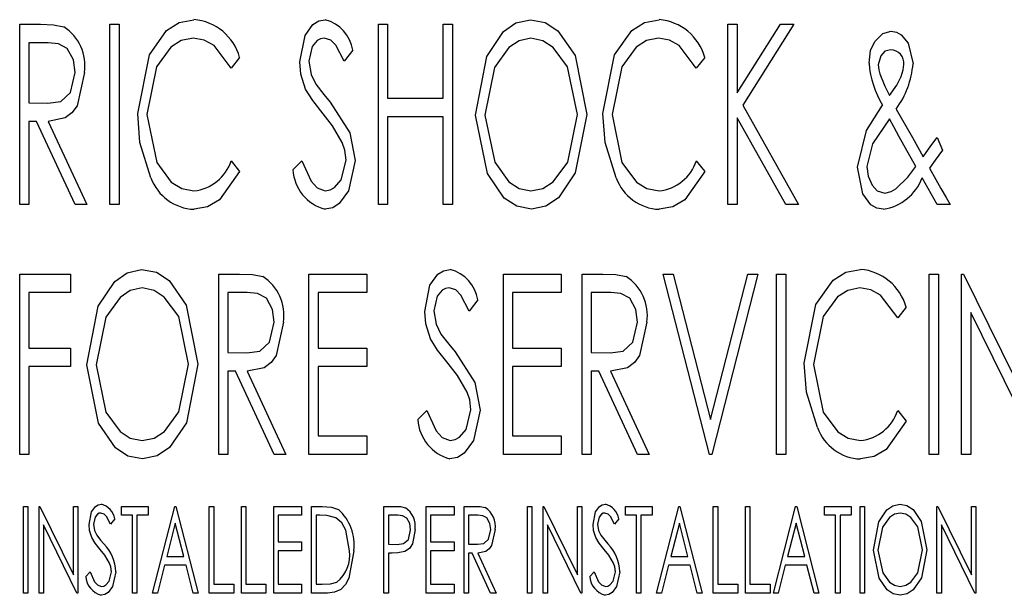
# Model space of a CAD drawing. Extents: x 10 to 130, y 5 to 85.
# Tile 46 of 51: x 71.703 to 72.413, y 43.713 to 44.128. Entities that reach past the tile are written whole.
import ezdxf

# ---------------------------------------------------------------- set-up
doc = ezdxf.new("R2010")
doc.units = 0
doc.layers.add('BODY', color=3, linetype='CONTINUOUS')

msp = doc.modelspace()

# ---------------------------------------------------------------- linework, layer by layer
at = {"layer": 'BODY', "linetype": 'CONTINUOUS'}
for p, q in [((71.70347, 44.12465), (71.71834, 44.12465)), ((71.70347, 43.99465), (71.70347, 44.12465)), ((71.76847, 44.12465), (71.77514, 44.12465)), ((71.76847, 43.99465), (71.76847, 44.12465)), ((71.77514, 44.12465), (71.77514, 43.99465)), ((71.9618, 44.12465), (71.96847, 44.12465)), ((71.9618, 43.99465), (71.9618, 44.12465)), ((71.96847, 44.12465), (71.96847, 44.07132)), ((72.00847, 44.12465), (72.01514, 44.12465)), ((72.00847, 44.07132), (72.00847, 44.12465)), ((72.01514, 44.12465), (72.01514, 43.99465)), ((72.21347, 44.12465), (72.22014, 44.12465)), ((72.21347, 43.99465), (72.21347, 44.12465)), ((72.22014, 44.07522), (72.25126, 44.12465)), ((72.22014, 44.12465), (72.22014, 44.07522)), ((72.26097, 44.12465), (72.22425, 44.06632)), ((72.25126, 44.12465), (72.26097, 44.12465)), ((71.71014, 44.11132), (71.71014, 44.06798)), ((71.72407, 44.11132), (71.71014, 44.11132)), ((71.94347, 44.10598), (71.93722, 44.09798)), ((71.86181, 44.1008), (71.85576, 44.09298)), ((72.19681, 44.1008), (72.19076, 44.09298)), ((71.96847, 44.07132), (72.00847, 44.07132)), ((71.71014, 44.06798), (71.72373, 44.0678)), ((72.22425, 44.06632), (72.2643, 43.99465)), ((72.33472, 44.06356), (72.34634, 44.04298)), ((71.96847, 44.05798), (71.96847, 43.99465)), ((72.00847, 44.05798), (71.96847, 44.05798)), ((72.00847, 43.99465), (72.00847, 44.05798)), ((72.22014, 44.05731), (72.22014, 43.99465)), ((72.25516, 43.99465), (72.22014, 44.05731)), ((71.71014, 44.05465), (71.71014, 43.99465)), ((71.71558, 44.05465), (71.71014, 44.05465)), ((71.74334, 43.99465), (71.71558, 44.05465)), ((71.72404, 44.05465), (71.75181, 43.99465)), ((72.34886, 44.02207), (72.33686, 44.04348)), ((72.34634, 44.04298), (72.35407, 44.02921)), ((72.3641, 44.04298), (72.36803, 44.03387)), ((71.85576, 44.02632), (71.86181, 44.01858)), ((71.90014, 44.01973), (71.90665, 44.02632)), ((72.19076, 44.02632), (72.19681, 44.01858)), ((72.36428, 43.99465), (72.35347, 44.01389)), ((71.71014, 43.99465), (71.70347, 43.99465)), ((71.75181, 43.99465), (71.74334, 43.99465)), ((71.77514, 43.99465), (71.76847, 43.99465)), ((71.96847, 43.99465), (71.9618, 43.99465)), ((72.01514, 43.99465), (72.00847, 43.99465)), ((72.22014, 43.99465), (72.21347, 43.99465)), ((72.2643, 43.99465), (72.25516, 43.99465)), ((72.37347, 43.99465), (72.36428, 43.99465)), ((71.70347, 43.94465), (71.74014, 43.94465)), ((71.70347, 43.81465), (71.70347, 43.94465)), ((71.74014, 43.94465), (71.74014, 43.93132)), ((71.8468, 43.94465), (71.86167, 43.94465)), ((71.8468, 43.81465), (71.8468, 43.94465)), ((71.91181, 43.94465), (71.95347, 43.94465)), ((71.91181, 43.81465), (71.91181, 43.94465)), ((71.95347, 43.94465), (71.95347, 43.93132)), ((72.0518, 43.94465), (72.09347, 43.94465)), ((72.0518, 43.81465), (72.0518, 43.94465)), ((72.09347, 43.94465), (72.09347, 43.93132)), ((72.10847, 43.94465), (72.12334, 43.94465)), ((72.10847, 43.81465), (72.10847, 43.94465)), ((72.1668, 43.94465), (72.17407, 43.94465)), ((72.20014, 43.81465), (72.1668, 43.94465)), ((72.17407, 43.94465), (72.20097, 43.8397)), ((72.20097, 43.8397), (72.22787, 43.94465)), ((72.23514, 43.94465), (72.20181, 43.81465)), ((72.22787, 43.94465), (72.23514, 43.94465)), ((72.24847, 43.94465), (72.25514, 43.94465)), ((72.24847, 43.81465), (72.24847, 43.94465)), ((72.25514, 43.94465), (72.25514, 43.81465)), ((72.35847, 43.94465), (72.36514, 43.94465)), ((72.35847, 43.81465), (72.35847, 43.94465)), ((72.36514, 43.94465), (72.36514, 43.81465)), ((72.38181, 43.94465), (72.38321, 43.94465)), ((72.38181, 43.81465), (72.38181, 43.94465)), ((72.38321, 43.94465), (72.43347, 43.84218)), ((71.71014, 43.93132), (71.71014, 43.89132)), ((71.74014, 43.93132), (71.71014, 43.93132)), ((71.85347, 43.93132), (71.85347, 43.88798)), ((71.8674, 43.93132), (71.85347, 43.93132)), ((71.91847, 43.93132), (71.91847, 43.89132)), ((71.95347, 43.93132), (71.91847, 43.93132)), ((72.05847, 43.93132), (72.05847, 43.89132)), ((72.09347, 43.93132), (72.05847, 43.93132)), ((72.11514, 43.93132), (72.11514, 43.88798)), ((72.12907, 43.93132), (72.11514, 43.93132)), ((72.03347, 43.92598), (72.02722, 43.91798)), ((72.34181, 43.9208), (72.33576, 43.91298)), ((72.38847, 43.91689), (72.38847, 43.81465)), ((72.43863, 43.81465), (72.38847, 43.91689)), ((71.71014, 43.89132), (71.74014, 43.89132)), ((71.74014, 43.89132), (71.74014, 43.87798)), ((71.85347, 43.88798), (71.86707, 43.8878)), ((71.91847, 43.89132), (71.95347, 43.89132)), ((71.95347, 43.89132), (71.95347, 43.87798)), ((72.05847, 43.89132), (72.09347, 43.89132)), ((72.09347, 43.89132), (72.09347, 43.87798)), ((72.11514, 43.88798), (72.12873, 43.8878)), ((71.71014, 43.87798), (71.71014, 43.81465)), ((71.74014, 43.87798), (71.71014, 43.87798)), ((71.91847, 43.87798), (71.91847, 43.82798)), ((71.95347, 43.87798), (71.91847, 43.87798)), ((72.05847, 43.87798), (72.05847, 43.82798)), ((72.09347, 43.87798), (72.05847, 43.87798)), ((71.85347, 43.87465), (71.85347, 43.81465)), ((71.85891, 43.87465), (71.85347, 43.87465)), ((71.88667, 43.81465), (71.85891, 43.87465)), ((71.86738, 43.87465), (71.89514, 43.81465)), ((72.11514, 43.87465), (72.11514, 43.81465)), ((72.12058, 43.87465), (72.11514, 43.87465)), ((72.14834, 43.81465), (72.12058, 43.87465)), ((72.12904, 43.87465), (72.15681, 43.81465)), ((71.99014, 43.83973), (71.99665, 43.84632)), ((72.33576, 43.84632), (72.34181, 43.83858)), ((71.91847, 43.82798), (71.95347, 43.82798)), ((71.95347, 43.82798), (71.95347, 43.81465)), ((72.05847, 43.82798), (72.09347, 43.82798)), ((72.09347, 43.82798), (72.09347, 43.81465)), ((71.71014, 43.81465), (71.70347, 43.81465)), ((71.85347, 43.81465), (71.8468, 43.81465)), ((71.89514, 43.81465), (71.88667, 43.81465)), ((71.95347, 43.81465), (71.91181, 43.81465)), ((72.09347, 43.81465), (72.0518, 43.81465)), ((72.11514, 43.81465), (72.10847, 43.81465)), ((72.15681, 43.81465), (72.14834, 43.81465)), ((72.20181, 43.81465), (72.20014, 43.81465)), ((72.25514, 43.81465), (72.24847, 43.81465)), ((72.36514, 43.81465), (72.35847, 43.81465)), ((72.38847, 43.81465), (72.38181, 43.81465)), ((71.70616, 43.77715), (71.70937, 43.77715)), ((71.70616, 43.71465), (71.70616, 43.77715)), ((71.70937, 43.77715), (71.70937, 43.71465)), ((71.71738, 43.77715), (71.71806, 43.77715)), ((71.71738, 43.71465), (71.71738, 43.77715)), ((71.71806, 43.77715), (71.74222, 43.72788)), ((71.74222, 43.77715), (71.74543, 43.77715)), ((71.74222, 43.72788), (71.74222, 43.77715)), ((71.74543, 43.77715), (71.74543, 43.71465)), ((71.77668, 43.77715), (71.79591, 43.77715)), ((71.77668, 43.77074), (71.77668, 43.77715)), ((71.79591, 43.77715), (71.79591, 43.77074)), ((71.79911, 43.71465), (71.81514, 43.77715)), ((71.81514, 43.77715), (71.81594, 43.77715)), ((71.81594, 43.77715), (71.83197, 43.71465)), ((71.83998, 43.77715), (71.84318, 43.77715)), ((71.83998, 43.71465), (71.83998, 43.77715)), ((71.84318, 43.77715), (71.84318, 43.72106)), ((71.86322, 43.77715), (71.86642, 43.77715)), ((71.86322, 43.71465), (71.86322, 43.77715)), ((71.86642, 43.77715), (71.86642, 43.72106)), ((71.88645, 43.77715), (71.90648, 43.77715)), ((71.88645, 43.71465), (71.88645, 43.77715)), ((71.90648, 43.77715), (71.90648, 43.77074)), ((71.9137, 43.77715), (71.9212, 43.77715)), ((71.9137, 43.71465), (71.9137, 43.77715)), ((71.96578, 43.77715), (71.97293, 43.77715)), ((71.96578, 43.71465), (71.96578, 43.77715)), ((71.99623, 43.77715), (72.01626, 43.77715)), ((71.99623, 43.71465), (71.99623, 43.77715)), ((72.01626, 43.77715), (72.01626, 43.77074)), ((72.02347, 43.77715), (72.03062, 43.77715)), ((72.02347, 43.71465), (72.02347, 43.77715)), ((72.06914, 43.77715), (72.07235, 43.77715)), ((72.06914, 43.71465), (72.06914, 43.77715)), ((72.07235, 43.77715), (72.07235, 43.71465)), ((72.08036, 43.77715), (72.08104, 43.77715)), ((72.08036, 43.71465), (72.08036, 43.77715)), ((72.08104, 43.77715), (72.1052, 43.72788)), ((72.1052, 43.77715), (72.10841, 43.77715)), ((72.1052, 43.72788), (72.1052, 43.77715)), ((72.10841, 43.77715), (72.10841, 43.71465)), ((72.13966, 43.77715), (72.15889, 43.77715)), ((72.13966, 43.77074), (72.13966, 43.77715)), ((72.15889, 43.77715), (72.15889, 43.77074)), ((72.16209, 43.71465), (72.17812, 43.77715)), ((72.17812, 43.77715), (72.17892, 43.77715)), ((72.17892, 43.77715), (72.19495, 43.71465)), ((72.20296, 43.77715), (72.20616, 43.77715)), ((72.20296, 43.71465), (72.20296, 43.77715)), ((72.20616, 43.77715), (72.20616, 43.72106)), ((72.2262, 43.77715), (72.2294, 43.77715)), ((72.2262, 43.71465), (72.2262, 43.77715)), ((72.2294, 43.77715), (72.2294, 43.72106)), ((72.24623, 43.71465), (72.26225, 43.77715)), ((72.26225, 43.77715), (72.26306, 43.77715)), ((72.26306, 43.77715), (72.27908, 43.71465)), ((72.28309, 43.77715), (72.30232, 43.77715)), ((72.28309, 43.77074), (72.28309, 43.77715)), ((72.30232, 43.77715), (72.30232, 43.77074)), ((72.30873, 43.77715), (72.31193, 43.77715)), ((72.30873, 43.71465), (72.30873, 43.77715)), ((72.31193, 43.77715), (72.31193, 43.71465)), ((72.36402, 43.77715), (72.36469, 43.77715)), ((72.36402, 43.71465), (72.36402, 43.77715)), ((72.36469, 43.77715), (72.38886, 43.72788)), ((72.38886, 43.77715), (72.39206, 43.77715)), ((72.38886, 43.72788), (72.38886, 43.77715)), ((72.39206, 43.77715), (72.39206, 43.71465)), ((71.77187, 43.76817), (71.76886, 43.76433)), ((71.78469, 43.77074), (71.77668, 43.77074)), ((71.78469, 43.71465), (71.78469, 43.77074)), ((71.78789, 43.77074), (71.78789, 43.71465)), ((71.79591, 43.77074), (71.78789, 43.77074)), ((71.81554, 43.76511), (71.80938, 43.74109)), ((71.8217, 43.74109), (71.81554, 43.76511)), ((71.88966, 43.77074), (71.88966, 43.75151)), ((71.90648, 43.77074), (71.88966, 43.77074)), ((71.91953, 43.77074), (71.9169, 43.77074)), ((71.9169, 43.77074), (71.9169, 43.72106)), ((71.96898, 43.77074), (71.96898, 43.74991)), ((71.97571, 43.77074), (71.96898, 43.77074)), ((71.99943, 43.77074), (71.99943, 43.75151)), ((72.01626, 43.77074), (71.99943, 43.77074)), ((72.02668, 43.77074), (72.02668, 43.74991)), ((72.03338, 43.77074), (72.02668, 43.77074)), ((72.13485, 43.76817), (72.13185, 43.76433)), ((72.14767, 43.77074), (72.13966, 43.77074)), ((72.14767, 43.71465), (72.14767, 43.77074)), ((72.15088, 43.77074), (72.15088, 43.71465)), ((72.15889, 43.77074), (72.15088, 43.77074)), ((72.17852, 43.76511), (72.17236, 43.74109)), ((72.18468, 43.74109), (72.17852, 43.76511)), ((72.26265, 43.76511), (72.25649, 43.74109)), ((72.26881, 43.74109), (72.26265, 43.76511)), ((72.2911, 43.77074), (72.28309, 43.77074)), ((72.2911, 43.71465), (72.2911, 43.77074)), ((72.2943, 43.77074), (72.2943, 43.71465)), ((72.30232, 43.77074), (72.2943, 43.77074)), ((71.72059, 43.7638), (71.72059, 43.71465)), ((71.7447, 43.71465), (71.72059, 43.7638)), ((72.08357, 43.7638), (72.08357, 43.71465)), ((72.10768, 43.71465), (72.08357, 43.7638)), ((72.36722, 43.7638), (72.36722, 43.71465)), ((72.39134, 43.71465), (72.36722, 43.7638)), ((71.88966, 43.75151), (71.90648, 43.75151)), ((71.90648, 43.75151), (71.90648, 43.7451)), ((71.99943, 43.75151), (72.01626, 43.75151)), ((72.01626, 43.75151), (72.01626, 43.7451)), ((71.88966, 43.7451), (71.88966, 43.72106)), ((71.90648, 43.7451), (71.88966, 43.7451)), ((71.96898, 43.74991), (71.97542, 43.74977)), ((71.96898, 43.7435), (71.96898, 43.71465)), ((71.9716, 43.7435), (71.96898, 43.7435)), ((71.99943, 43.7451), (71.99943, 43.72106)), ((72.01626, 43.7451), (71.99943, 43.7451)), ((72.02668, 43.74991), (72.03321, 43.74982)), ((72.02668, 43.7435), (72.02668, 43.71465)), ((72.02929, 43.7435), (72.02668, 43.7435)), ((72.04264, 43.71465), (72.02929, 43.7435)), ((72.03336, 43.7435), (72.04671, 43.71465)), ((71.80938, 43.74109), (71.8217, 43.74109)), ((72.17236, 43.74109), (72.18468, 43.74109)), ((72.25649, 43.74109), (72.26881, 43.74109)), ((71.75104, 43.72671), (71.75417, 43.72988)), ((71.80774, 43.73468), (71.80261, 43.71465)), ((71.82334, 43.73468), (71.80774, 43.73468)), ((71.82847, 43.71465), (71.82334, 43.73468)), ((72.11402, 43.72671), (72.11715, 43.72988)), ((72.17072, 43.73468), (72.16559, 43.71465)), ((72.18632, 43.73468), (72.17072, 43.73468)), ((72.19145, 43.71465), (72.18632, 43.73468)), ((72.25485, 43.73468), (72.24972, 43.71465)), ((72.27045, 43.73468), (72.25485, 43.73468)), ((72.27559, 43.71465), (72.27045, 43.73468)), ((71.84318, 43.72106), (71.85761, 43.72106)), ((71.85761, 43.72106), (71.85761, 43.71465)), ((71.86642, 43.72106), (71.88084, 43.72106)), ((71.88084, 43.72106), (71.88084, 43.71465)), ((71.88966, 43.72106), (71.90648, 43.72106)), ((71.90648, 43.72106), (71.90648, 43.71465)), ((71.9169, 43.72106), (71.92121, 43.72106)), ((71.99943, 43.72106), (72.01626, 43.72106)), ((72.01626, 43.72106), (72.01626, 43.71465)), ((72.20616, 43.72106), (72.22059, 43.72106)), ((72.22059, 43.72106), (72.22059, 43.71465)), ((72.2294, 43.72106), (72.24382, 43.72106)), ((72.24382, 43.72106), (72.24382, 43.71465)), ((71.70937, 43.71465), (71.70616, 43.71465)), ((71.72059, 43.71465), (71.71738, 43.71465)), ((71.74543, 43.71465), (71.7447, 43.71465)), ((71.78789, 43.71465), (71.78469, 43.71465)), ((71.80261, 43.71465), (71.79911, 43.71465)), ((71.83197, 43.71465), (71.82847, 43.71465)), ((71.85761, 43.71465), (71.83998, 43.71465)), ((71.88084, 43.71465), (71.86322, 43.71465)), ((71.90648, 43.71465), (71.88645, 43.71465)), ((71.9252, 43.71465), (71.9137, 43.71465)), ((71.96898, 43.71465), (71.96578, 43.71465)), ((72.01626, 43.71465), (71.99623, 43.71465)), ((72.02668, 43.71465), (72.02347, 43.71465)), ((72.04671, 43.71465), (72.04264, 43.71465)), ((72.07235, 43.71465), (72.06914, 43.71465)), ((72.08357, 43.71465), (72.08036, 43.71465)), ((72.10841, 43.71465), (72.10768, 43.71465)), ((72.15088, 43.71465), (72.14767, 43.71465)), ((72.16559, 43.71465), (72.16209, 43.71465)), ((72.19495, 43.71465), (72.19145, 43.71465)), ((72.22059, 43.71465), (72.20296, 43.71465)), ((72.24382, 43.71465), (72.2262, 43.71465)), ((72.24972, 43.71465), (72.24623, 43.71465)), ((72.27908, 43.71465), (72.27559, 43.71465)), ((72.2943, 43.71465), (72.2911, 43.71465)), ((72.31193, 43.71465), (72.30873, 43.71465)), ((72.36722, 43.71465), (72.36402, 43.71465)), ((72.39206, 43.71465), (72.39134, 43.71465))]:
    msp.add_line(p, q, dxfattribs=at)
at = {"layer": 'BODY', "linetype": 'CONTINUOUS', "flags": 128}
for points in [[(71.78847, 44.06041), (71.79687, 44.10256), (71.80929, 44.12016), (71.81838, 44.12596), (71.82897, 44.12798)], [(71.90514, 44.09765), (71.90895, 44.11662), (71.91469, 44.12443), (71.91879, 44.12704), (71.92355, 44.12798)], [(72.03181, 44.05908), (72.03998, 44.10142), (72.05199, 44.11935), (72.06081, 44.1256), (72.07131, 44.12798)], [(72.07131, 44.12798), (72.08195, 44.12589), (72.09103, 44.11996), (72.10341, 44.10215), (72.11181, 44.0597)], [(72.12347, 44.06041), (72.13187, 44.10256), (72.14429, 44.12016), (72.15338, 44.12596), (72.16397, 44.12798)], [(71.71834, 44.12465), (71.72785, 44.12429), (71.73516, 44.12288)], [(72.31925, 44.11236), (72.32497, 44.11806), (72.3311, 44.11965)], [(72.3311, 44.11965), (72.33494, 44.11901), (72.33835, 44.11712), (72.34333, 44.11117), (72.34681, 44.09608)], [(71.82845, 44.11465), (71.81984, 44.11288), (71.81243, 44.10812), (71.80205, 44.09394), (71.79514, 44.05952)], [(71.85576, 44.09298), (71.84348, 44.10936), (71.83641, 44.11329), (71.82845, 44.11465)], [(71.92272, 44.11465), (71.92002, 44.11425), (71.91761, 44.11295), (71.91418, 44.10875), (71.91181, 44.09819)], [(71.93722, 44.09798), (71.93114, 44.10951), (71.92755, 44.11313), (71.92272, 44.11465)], [(72.07165, 44.11465), (72.06306, 44.11277), (72.05575, 44.10784), (72.04546, 44.09357), (72.03847, 44.05913)], [(72.10514, 44.05973), (72.09804, 44.09398), (72.08757, 44.10802), (72.08022, 44.11284), (72.07165, 44.11465)], [(72.16345, 44.11465), (72.15484, 44.11288), (72.14743, 44.10812), (72.13705, 44.09394), (72.13014, 44.05952)], [(72.19076, 44.09298), (72.17849, 44.10936), (72.17141, 44.11329), (72.16345, 44.11465)], [(72.31514, 44.09653), (72.3163, 44.10572), (72.31925, 44.11236)], [(71.74347, 44.08991), (71.74217, 44.09914), (71.73778, 44.1073), (71.73138, 44.11067), (71.72407, 44.11132)], [(72.33084, 44.10632), (72.32662, 44.10519), (72.32358, 44.10204), (72.32181, 44.09543)], [(71.90941, 44.07785), (71.90594, 44.08871), (71.90514, 44.09765)], [(71.91181, 44.09819), (71.91337, 44.0884), (71.91683, 44.08139)], [(72.32181, 44.09543), (72.32212, 44.09181), (72.32285, 44.08905)], [(72.33821, 44.0871), (72.3397, 44.09182), (72.34014, 44.09569)], [(71.72373, 44.0678), (71.73317, 44.06911), (71.74011, 44.07541), (71.74347, 44.08991)], [(71.75014, 44.08988), (71.74484, 44.06581), (71.74114, 44.06082), (71.73615, 44.05712), (71.72404, 44.05465)], [(72.32285, 44.08905), (72.32655, 44.08005), (72.32998, 44.07322)], [(72.32998, 44.07322), (72.33507, 44.08072), (72.33821, 44.0871)], [(71.92194, 44.06017), (71.91446, 44.06976), (71.90941, 44.07785)], [(71.91683, 44.08139), (71.92249, 44.07407), (71.92712, 44.06845)], [(71.92712, 44.06845), (71.94113, 44.04651), (71.94514, 44.0265)], [(72.3068, 44.02171), (72.31332, 44.04808), (72.32483, 44.06626)], [(71.798, 44.01405), (71.79007, 44.03948), (71.78847, 44.06041)], [(71.79514, 44.05952), (71.80218, 44.025), (71.81264, 44.01078), (71.82021, 44.00622), (71.82891, 44.00465)], [(71.93574, 44.03944), (71.92865, 44.05147), (71.92194, 44.06017)], [(72.07194, 43.99132), (72.06142, 43.99346), (72.05248, 43.99942), (72.04027, 44.01709), (72.03181, 44.05908)], [(72.03847, 44.05913), (72.04558, 44.02516), (72.05579, 44.01106), (72.06311, 44.00633), (72.07165, 44.00465)], [(72.07165, 44.00465), (72.08027, 44.00639), (72.08772, 44.01111), (72.09814, 44.02528), (72.10514, 44.05973)], [(72.11181, 44.0597), (72.10348, 44.01748), (72.09139, 43.99962), (72.08248, 43.99352), (72.07194, 43.99132)], [(72.133, 44.01405), (72.12507, 44.03948), (72.12347, 44.06041)], [(72.13014, 44.05952), (72.13718, 44.025), (72.14764, 44.01078), (72.15521, 44.00622), (72.16391, 44.00465)], [(72.32988, 44.0565), (72.31769, 44.0386), (72.31347, 44.02223)], [(72.33686, 44.04348), (72.33289, 44.05074), (72.32988, 44.0565)], [(72.35407, 44.02921), (72.35967, 44.03693), (72.3641, 44.04298)], [(71.93847, 44.02668), (71.9376, 44.03397), (71.93574, 44.03944)], [(72.36803, 44.03387), (72.36278, 44.02669), (72.35868, 44.02103)], [(71.90665, 44.02632), (71.91339, 44.01162), (71.91761, 44.00687), (71.92347, 44.00465)], [(71.94514, 44.0265), (71.9403, 44.00454), (71.93365, 43.99542), (71.92888, 43.9924), (71.92334, 43.99132)], [(71.92347, 44.00465), (71.92708, 44.00527), (71.9303, 44.00702), (71.93509, 44.01253), (71.93847, 44.02668)], [(72.32553, 43.99132), (72.32068, 43.99213), (72.31641, 43.99457), (72.31062, 44.00248), (72.3068, 44.02171)], [(72.31347, 44.02223), (72.31439, 44.01517), (72.31728, 44.00868), (72.3211, 44.00462), (72.32639, 44.00298)], [(72.33444, 44.006), (72.34299, 44.01457), (72.34886, 44.02207)], [(72.35868, 44.02103), (72.36326, 44.01281), (72.36688, 44.00637)], [(71.86181, 44.01858), (71.84736, 43.99807), (71.83882, 43.99305), (71.82907, 43.99132)], [(72.19681, 44.01858), (72.18236, 43.99807), (72.17382, 43.99305), (72.16407, 43.99132)], [(72.32639, 44.00298), (72.33115, 44.00402), (72.33444, 44.006)], [(72.36688, 44.00637), (72.37057, 43.99981), (72.37347, 43.99465)], [(71.75181, 43.87908), (71.75998, 43.92142), (71.77199, 43.93935), (71.78081, 43.9456), (71.79131, 43.94798)], [(71.79131, 43.94798), (71.80195, 43.94589), (71.81103, 43.93996), (71.82341, 43.92215), (71.83181, 43.8797)], [(71.86167, 43.94465), (71.87118, 43.94429), (71.8785, 43.94288)], [(71.99514, 43.91765), (71.99895, 43.93662), (72.00469, 43.94443), (72.00879, 43.94704), (72.01355, 43.94798)], [(72.12334, 43.94465), (72.13285, 43.94429), (72.14016, 43.94288)], [(72.26847, 43.88041), (72.27687, 43.92256), (72.28929, 43.94016), (72.29838, 43.94596), (72.30897, 43.94798)], [(71.79165, 43.93465), (71.78306, 43.93277), (71.77575, 43.92784), (71.76546, 43.91357), (71.75847, 43.87913)], [(71.82514, 43.87973), (71.81804, 43.91398), (71.80757, 43.92802), (71.80022, 43.93284), (71.79165, 43.93465)], [(72.01272, 43.93465), (72.01002, 43.93425), (72.00761, 43.93295), (72.00418, 43.92875), (72.00181, 43.91819)], [(72.02722, 43.91798), (72.02114, 43.92951), (72.01755, 43.93313), (72.01272, 43.93465)], [(72.30845, 43.93465), (72.29984, 43.93288), (72.29243, 43.92812), (72.28205, 43.91394), (72.27514, 43.87952)], [(72.33576, 43.91298), (72.32348, 43.92936), (72.31641, 43.93329), (72.30845, 43.93465)], [(71.88681, 43.90991), (71.8855, 43.91914), (71.88111, 43.9273), (71.87471, 43.93067), (71.8674, 43.93132)], [(72.14847, 43.90991), (72.14717, 43.91914), (72.14278, 43.9273), (72.13638, 43.93067), (72.12907, 43.93132)], [(71.99941, 43.89785), (71.99594, 43.90871), (71.99514, 43.91765)], [(72.00181, 43.91819), (72.00338, 43.9084), (72.00683, 43.9014)], [(71.86707, 43.8878), (71.87651, 43.88911), (71.88344, 43.89541), (71.88681, 43.90991)], [(71.89347, 43.90988), (71.88817, 43.88581), (71.88447, 43.88082), (71.87948, 43.87712), (71.86738, 43.87465)], [(72.12873, 43.8878), (72.13817, 43.88911), (72.14511, 43.89541), (72.14847, 43.90991)], [(72.15514, 43.90988), (72.14984, 43.88581), (72.14614, 43.88082), (72.14115, 43.87712), (72.12904, 43.87465)], [(72.00683, 43.9014), (72.01249, 43.89407), (72.01712, 43.88845)], [(72.01194, 43.88017), (72.00446, 43.88976), (71.99941, 43.89785)], [(72.01712, 43.88845), (72.03113, 43.86651), (72.03514, 43.8465)], [(71.79194, 43.81132), (71.78142, 43.81346), (71.77248, 43.81942), (71.76027, 43.83708), (71.75181, 43.87908)], [(71.75847, 43.87913), (71.76558, 43.84516), (71.77579, 43.83106), (71.78311, 43.82633), (71.79165, 43.82465)], [(71.79165, 43.82465), (71.80027, 43.82639), (71.80773, 43.83111), (71.81814, 43.84528), (71.82514, 43.87973)], [(71.83181, 43.8797), (71.82348, 43.83748), (71.81139, 43.81962), (71.80248, 43.81352), (71.79194, 43.81132)], [(72.02574, 43.85944), (72.01865, 43.87147), (72.01194, 43.88017)], [(72.278, 43.83405), (72.27007, 43.85948), (72.26847, 43.88041)], [(72.27514, 43.87952), (72.28218, 43.845), (72.29264, 43.83078), (72.30021, 43.82622), (72.30891, 43.82465)], [(72.02847, 43.84668), (72.0276, 43.85398), (72.02574, 43.85944)], [(71.99665, 43.84632), (72.00339, 43.83161), (72.00761, 43.82687), (72.01347, 43.82465)], [(72.03514, 43.8465), (72.03031, 43.82454), (72.02365, 43.81542), (72.01888, 43.8124), (72.01334, 43.81132)], [(72.01347, 43.82465), (72.01708, 43.82527), (72.0203, 43.82702), (72.02509, 43.83253), (72.02847, 43.84668)], [(72.34181, 43.83858), (72.32736, 43.81807), (72.31882, 43.81305), (72.30907, 43.81132)], [(71.75344, 43.76417), (71.75527, 43.77329), (71.75803, 43.77704), (71.76, 43.7783), (71.76229, 43.77875)], [(72.11642, 43.76417), (72.11825, 43.77329), (72.12101, 43.77704), (72.12298, 43.7783), (72.12527, 43.77875)], [(72.31834, 43.74562), (72.32228, 43.76598), (72.32805, 43.7746), (72.33229, 43.77761), (72.33734, 43.77875)], [(72.33734, 43.77875), (72.34245, 43.77775), (72.34682, 43.77489), (72.35277, 43.76633), (72.35681, 43.74592)], [(71.76189, 43.77234), (71.76059, 43.77215), (71.75944, 43.77153), (71.75779, 43.7695), (71.75664, 43.76443)], [(71.76886, 43.76433), (71.76594, 43.76987), (71.76421, 43.77161), (71.76189, 43.77234)], [(71.9212, 43.77715), (71.92795, 43.77663), (71.93296, 43.7749)], [(71.97293, 43.77715), (71.97763, 43.77696), (71.98123, 43.77621)], [(72.03062, 43.77715), (72.03519, 43.77698), (72.03871, 43.7763)], [(72.12487, 43.77234), (72.12358, 43.77215), (72.12242, 43.77153), (72.12077, 43.7695), (72.11963, 43.76443)], [(72.13185, 43.76433), (72.12892, 43.76987), (72.12719, 43.77161), (72.12487, 43.77234)], [(72.3375, 43.77234), (72.33337, 43.77144), (72.32985, 43.76907), (72.32491, 43.76221), (72.32155, 43.74565)], [(72.3536, 43.74594), (72.35019, 43.7624), (72.34515, 43.76916), (72.34162, 43.77147), (72.3375, 43.77234)], [(71.75664, 43.76443), (71.7574, 43.75972), (71.75906, 43.75635)], [(71.93106, 43.76899), (71.92469, 43.77051), (71.91953, 43.77074)], [(71.94094, 43.74512), (71.93846, 43.75999), (71.93558, 43.76519), (71.93106, 43.76899)], [(71.98501, 43.76036), (71.98439, 43.76481), (71.98231, 43.76877), (71.97923, 43.77042), (71.97571, 43.77074)], [(72.0427, 43.76045), (72.04208, 43.76488), (72.03996, 43.76881), (72.03689, 43.77043), (72.03338, 43.77074)], [(72.11963, 43.76443), (72.12038, 43.75972), (72.12204, 43.75635)], [(71.75549, 43.75465), (71.75382, 43.75987), (71.75344, 43.76417)], [(71.97542, 43.74977), (71.97999, 43.75037), (71.98337, 43.75336), (71.98501, 43.76036)], [(71.98822, 43.76039), (71.98639, 43.75027), (71.98421, 43.74686), (71.98092, 43.74452)], [(72.03321, 43.74982), (72.03775, 43.75045), (72.04109, 43.75348), (72.0427, 43.76045)], [(72.04591, 43.76044), (72.04336, 43.74886), (72.04158, 43.74646), (72.03918, 43.74468), (72.03336, 43.7435)], [(72.11847, 43.75465), (72.1168, 43.75987), (72.11642, 43.76417)], [(71.76152, 43.74615), (71.75792, 43.75076), (71.75549, 43.75465)], [(71.75906, 43.75635), (71.76178, 43.75283), (71.76401, 43.75013)], [(72.1245, 43.74615), (72.1209, 43.75076), (72.11847, 43.75465)], [(72.12204, 43.75635), (72.12476, 43.75283), (72.12699, 43.75013)], [(71.76815, 43.73619), (71.76474, 43.74197), (71.76152, 43.74615)], [(71.94414, 43.74511), (71.94058, 43.72539), (71.9382, 43.72096), (71.93477, 43.71728), (71.9302, 43.71521), (71.9252, 43.71465)], [(71.98092, 43.74452), (71.97574, 43.74362), (71.9716, 43.7435)], [(72.13113, 43.73619), (72.12772, 43.74197), (72.1245, 43.74615)], [(72.33764, 43.71305), (72.33258, 43.71408), (72.32828, 43.71694), (72.32241, 43.72544), (72.31834, 43.74562)], [(72.32155, 43.74565), (72.32497, 43.72932), (72.32987, 43.72254), (72.33339, 43.72027), (72.3375, 43.71946)], [(72.3375, 43.71946), (72.34165, 43.72029), (72.34523, 43.72256), (72.35024, 43.72938), (72.3536, 43.74594)], [(72.35681, 43.74592), (72.3528, 43.72563), (72.34699, 43.71704), (72.34271, 43.71411), (72.33764, 43.71305)], [(71.76947, 43.73005), (71.76905, 43.73356), (71.76815, 43.73619)], [(72.13245, 43.73005), (72.13203, 43.73356), (72.13113, 43.73619)], [(71.75417, 43.72988), (71.75741, 43.72281), (71.75944, 43.72052), (71.76225, 43.71946)], [(71.77267, 43.72996), (71.77035, 43.7194), (71.76715, 43.71502), (71.76485, 43.71357), (71.76219, 43.71305)], [(71.76225, 43.71946), (71.76399, 43.71976), (71.76554, 43.7206), (71.76784, 43.72324), (71.76947, 43.73005)], [(72.11715, 43.72988), (72.12039, 43.72281), (72.12242, 43.72052), (72.12523, 43.71946)], [(72.13565, 43.72996), (72.13333, 43.7194), (72.13013, 43.71502), (72.12783, 43.71357), (72.12517, 43.71305)], [(72.12523, 43.71946), (72.12697, 43.71976), (72.12852, 43.7206), (72.13082, 43.72324), (72.13245, 43.73005)], [(71.92121, 43.72106), (71.92731, 43.7214), (71.93193, 43.72265)]]:
    msp.add_lwpolyline(points, dxfattribs=at)
at = {"layer": 'BODY', "linetype": 'CONTINUOUS'}
for centre, radius, start, end in [((71.826, 44.09098), 0.03713, 15.33897, 85.41896), ((71.91641, 44.1015), 0.02743, 9.39891, 74.9105), ((72.161, 44.09098), 0.03713, 15.33905, 85.41787), ((71.71685, 44.09467), 0.03363, 351.81917, 57.00026), ((72.33048, 44.09662), 0.00971, 354.52235, 87.84592), ((72.38545, 44.10235), 0.07055, 184.73815, 210.76482), ((72.28188, 44.1017), 0.06517, 324.18055, 355.05885), ((71.82579, 44.03599), 0.0315, 275.69306, 342.11346), ((71.93176, 44.02187), 0.03169, 183.87867, 254.59583), ((72.16079, 44.03599), 0.0315, 275.69248, 342.11282), ((71.83036, 44.02568), 0.03439, 199.76279, 267.8466), ((72.16536, 44.02568), 0.03439, 199.76279, 267.8466), ((72.31946, 44.02741), 0.0366, 279.55148, 338.32634), ((71.86018, 43.91467), 0.03363, 351.81917, 57.00026), ((72.00641, 43.9215), 0.02743, 9.39993, 74.90948), ((72.12185, 43.91467), 0.03363, 351.81917, 57.00026), ((72.306, 43.91098), 0.03713, 15.33905, 85.41787), ((72.30579, 43.85599), 0.0315, 275.69248, 342.11282), ((72.02176, 43.84188), 0.0317, 183.88346, 254.59246), ((72.31036, 43.84568), 0.03439, 199.76291, 267.84366), ((71.75886, 43.76602), 0.01319, 9.40248, 74.90598), ((72.12184, 43.76602), 0.01319, 9.40248, 74.90598), ((71.9104, 43.74944), 0.03402, 352.69921, 48.44899), ((71.97208, 43.76272), 0.0163, 351.77983, 55.85632), ((72.0299, 43.76274), 0.01617, 351.82236, 56.99879), ((71.742, 43.72873), 0.0307, 2.29399, 44.19568), ((71.91676, 43.74178), 0.02441, 308.40451, 7.88028), ((72.10497, 43.72873), 0.0307, 2.29933, 44.19315), ((71.76624, 43.72774), 0.01524, 183.88196, 254.59199), ((72.12922, 43.72774), 0.01524, 183.88376, 254.59018)]:
    msp.add_arc(centre, radius, start, end, dxfattribs=at)

doc.saveas('drawing.dxf')
